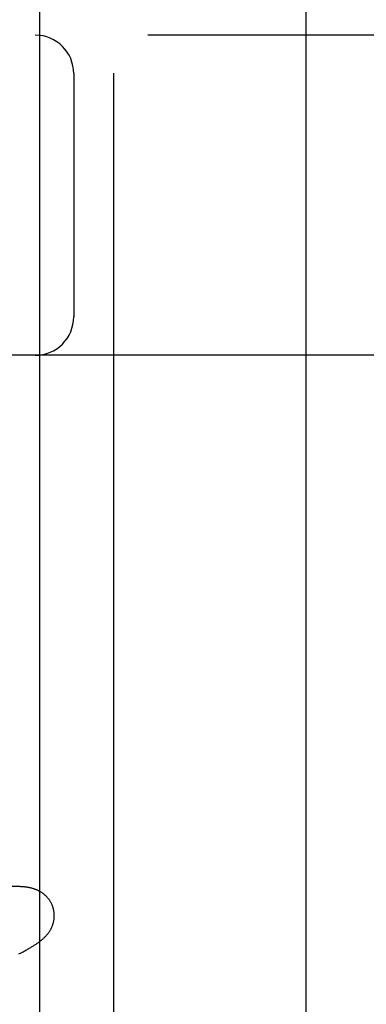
# Model space of a CAD drawing. Header units: inches. Extents: x 0 to 270, y 0 to 175.
# Tile 53 of 95: x 77.832 to 77.968, y 86.662 to 87.046. Entities that reach past the tile are written whole.
import ezdxf

# ---------------------------------------------------------------- set-up
doc = ezdxf.new("R2010")
doc.units = ezdxf.units.IN
doc.header["$LTSCALE"] = 14.84127
doc.header["$MEASUREMENT"] = 0
doc.linetypes.add('HIDDEN', pattern=[0.2, 0.1, -0.1])
doc.layers.add('DEFAULT_2', color=8, linetype='HIDDEN')
doc.layers.add('RIGHT_OR_MAIN_DOOR_ASSEMBLY', color=7, linetype='CONTINUOUS')

msp = doc.modelspace()

# ---------------------------------------------------------------- linework, layer by layer
at = {"layer": 'DEFAULT_2', "color": 8, "linetype": 'HIDDEN'}
for p, q in [((77.86889, 82.57319), (77.86889, 88.0737)), ((79.36639, 87.04037), (76.87141, 87.04037)), ((77.85327, 87.02537), (77.85327, 86.93037)), ((78.61889, 86.91537), (77.61889, 86.91537)), ((77.83189, 86.68166), (77.83272, 86.68209)), ((77.83272, 86.68209), (77.8335, 86.68249))]:
    msp.add_line(p, q, dxfattribs=at)
for points in [[(77.83238, 86.70789), (77.83172, 86.70792), (77.83105, 86.70794), (77.83039, 86.70794), (77.82974, 86.70794), (77.82908, 86.70792), (77.82843, 86.70791), (77.82777, 86.70788), (77.82712, 86.70785), (77.82646, 86.70782), (77.8258, 86.70778), (77.82513, 86.70773), (77.82447, 86.70768), (77.82379, 86.70763), (77.82311, 86.70757), (77.82243, 86.70751), (77.82104, 86.70738)], [(77.8453, 86.69941), (77.84524, 86.69962), (77.84516, 86.69987), (77.84508, 86.70011), (77.84499, 86.70035), (77.8449, 86.70059), (77.8448, 86.70083), (77.84469, 86.70106), (77.84458, 86.70129), (77.84446, 86.70152), (77.84434, 86.70174), (77.84422, 86.70196), (77.84409, 86.70218), (77.84395, 86.70239), (77.84381, 86.7026), (77.84367, 86.70281), (77.84352, 86.70301), (77.84336, 86.7032), (77.84321, 86.7034), (77.84305, 86.70358), (77.84289, 86.70377), (77.84272, 86.70394), (77.84255, 86.70412), (77.84238, 86.70429), (77.8422, 86.70445), (77.84202, 86.70461), (77.84184, 86.70477), (77.84166, 86.70492), (77.84148, 86.70506), (77.84129, 86.7052), (77.8411, 86.70534), (77.84091, 86.70548), (77.84071, 86.7056), (77.84052, 86.70573), (77.84032, 86.70585), (77.84012, 86.70597), (77.83991, 86.70608), (77.83971, 86.70619), (77.8395, 86.7063), (77.83929, 86.7064), (77.83909, 86.70649), (77.83888, 86.70659), (77.83867, 86.70667), (77.83845, 86.70676), (77.83824, 86.70684), (77.83802, 86.70692), (77.83781, 86.70699), (77.83759, 86.70706), (77.83737, 86.70713), (77.83714, 86.70719), (77.83692, 86.70726), (77.83669, 86.70731), (77.83646, 86.70737), (77.83624, 86.70742), (77.836, 86.70747), (77.83577, 86.70752), (77.83554, 86.70756), (77.8353, 86.7076), (77.83506, 86.70764), (77.83481, 86.70767), (77.83456, 86.70771), (77.83431, 86.70774), (77.83405, 86.70777), (77.83379, 86.70779), (77.83352, 86.70782), (77.83324, 86.70784), (77.83296, 86.70786), (77.83267, 86.70788), (77.83238, 86.70789)], [(77.84204, 86.68824), (77.84221, 86.68841), (77.84237, 86.68858), (77.84253, 86.68876), (77.84268, 86.68893), (77.84284, 86.68911), (77.84299, 86.68929), (77.84313, 86.68947), (77.84328, 86.68966), (77.84342, 86.68984), (77.84355, 86.69003), (77.84368, 86.69022), (77.84381, 86.69041), (77.84394, 86.69061), (77.84406, 86.69081), (77.84418, 86.69101), (77.8443, 86.69122), (77.84441, 86.69143), (77.84452, 86.69164), (77.84462, 86.69186), (77.84472, 86.69207), (77.84481, 86.69229), (77.84491, 86.69251), (77.84499, 86.69273), (77.84507, 86.69296), (77.84515, 86.69319), (77.84522, 86.69342), (77.84529, 86.69365), (77.84535, 86.69389), (77.84541, 86.69413), (77.84546, 86.69437), (77.84551, 86.69461), (77.84555, 86.69486), (77.84559, 86.69511), (77.84562, 86.69536), (77.84565, 86.69561), (77.84567, 86.69586), (77.84568, 86.69612), (77.84569, 86.69638), (77.84569, 86.69663), (77.84568, 86.69689), (77.84567, 86.69715), (77.84565, 86.69741), (77.84563, 86.69767), (77.8456, 86.69792), (77.84556, 86.69818), (77.84552, 86.69844), (77.84547, 86.6987), (77.84542, 86.69895), (77.84536, 86.6992), (77.8453, 86.69941)], [(77.8335, 86.68249), (77.83387, 86.68269), (77.83423, 86.68288), (77.83459, 86.68308), (77.83493, 86.68327), (77.83527, 86.68345), (77.83559, 86.68363), (77.83591, 86.68381), (77.83621, 86.68399), (77.83651, 86.68417), (77.8368, 86.68434), (77.83708, 86.68451), (77.83736, 86.68468), (77.83762, 86.68484), (77.83788, 86.685), (77.83813, 86.68516), (77.83837, 86.68532), (77.83861, 86.68548), (77.83883, 86.68563), (77.83906, 86.68579), (77.83927, 86.68594), (77.83948, 86.68609), (77.83969, 86.68624), (77.83989, 86.68639), (77.84008, 86.68653), (77.84027, 86.68668), (77.84046, 86.68683), (77.84065, 86.68698), (77.84083, 86.68713), (77.84101, 86.68729), (77.84119, 86.68744), (77.84137, 86.6876), (77.84154, 86.68776), (77.84171, 86.68792), (77.84188, 86.68808), (77.84204, 86.68824)]]:
    msp.add_lwpolyline(points, dxfattribs=at)
for centre, start, end in [((77.83827, 87.02537), 0, 90), ((77.83827, 86.93037), 270, 360)]:
    msp.add_arc(centre, 0.015, start, end, dxfattribs=at)
at = {"layer": 'RIGHT_OR_MAIN_DOOR_ASSEMBLY', "color": 8, "linetype": 'HIDDEN'}
msp.add_line((77.94389, 93.94537), (77.94389, 77.13537), dxfattribs=at)
at = {"layer": 'RIGHT_OR_MAIN_DOOR_ASSEMBLY', "color": 3, "linetype": 'Continuous'}
msp.add_line((77.83989, 93.79037), (77.83989, 77.29037), dxfattribs=at)

doc.saveas('drawing.dxf')
